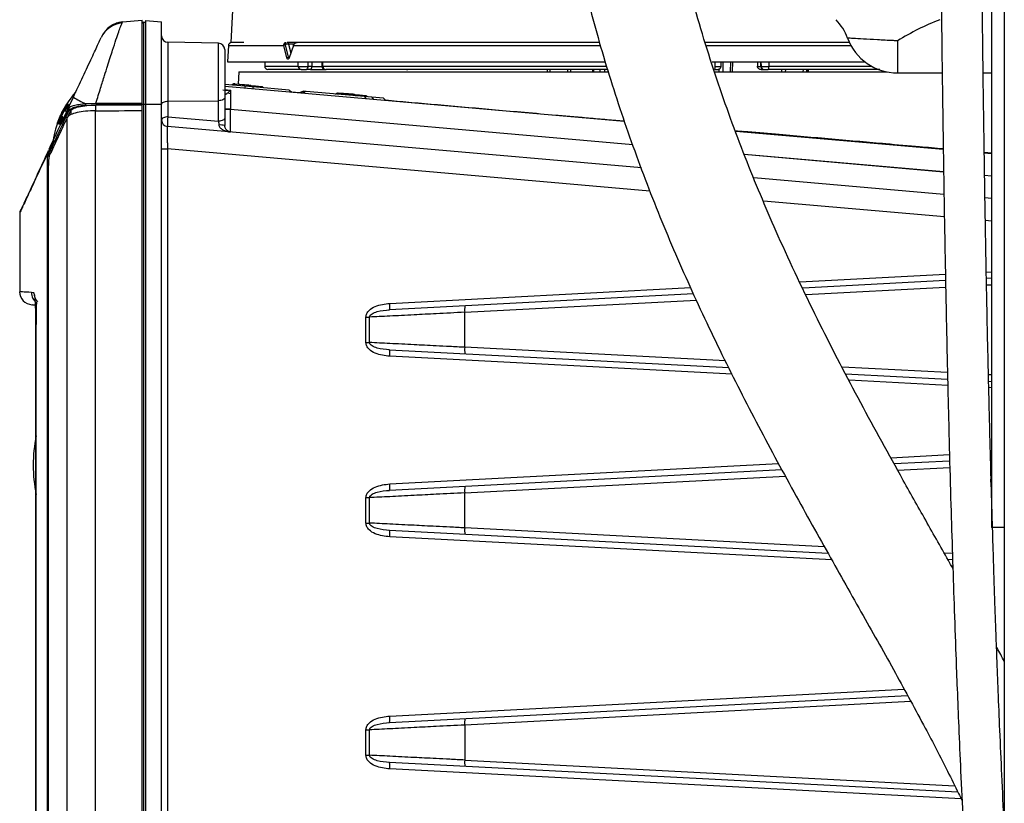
# Model space of a CAD drawing. Header units: inches. Extents: x 0.6 to 33.8, y 0 to 21.7.
# Tile 85 of 210: x 17.4 to 18.9, y 7.9 to 9.1. Entities that reach past the tile are written whole.
import ezdxf

# ---------------------------------------------------------------- set-up
doc = ezdxf.new("R2010")
doc.units = ezdxf.units.IN
doc.header["$MEASUREMENT"] = 0

msp = doc.modelspace()

# ---------------------------------------------------------------- linework, layer by layer
at = {"color": 7, "linetype": 'Continuous'}
for p, q in [((18.9118, 14.8108), (18.9118, 7.9279)), ((18.8925, 9.7776), (18.8925, 8.2776)), ((17.7376, 9.1317), (17.7316, 9.0179)), ((17.5654, 9.0476), (17.5664, 9.0491)), ((17.5664, 9.0491), (17.5963, 9.0517)), ((17.5963, 8.9257), (17.5963, 9.0517)), ((17.5982, 9.0487), (17.6012, 9.0488)), ((17.5982, 9.0487), (17.5982, 8.9238)), ((17.6012, 9.0513), (17.6012, 8.9238)), ((17.6012, 9.0513), (17.6258, 9.0491)), ((17.6258, 8.9238), (17.6258, 9.0491)), ((17.5407, 9.0362), (17.5396, 9.0351)), ((17.7126, 9.0167), (17.6355, 9.0181)), ((17.6355, 9.0181), (17.6355, 8.9283)), ((17.7126, 8.929), (17.7126, 9.0167)), ((17.7513, 9.0179), (17.7316, 9.0179)), ((17.8194, 9.0154), (17.8151, 9.0154)), ((17.8152, 9.0179), (17.8152, 9.0179)), ((18.2948, 9.0179), (17.8176, 9.0179)), ((17.8192, 9.016), (17.8284, 9.016)), ((17.8194, 9.0154), (17.8228, 9.0013)), ((18.6753, 9.0179), (18.4559, 9.0179)), ((18.7488, 9.0203), (18.7488, 8.9714)), ((17.7277, 9.0132), (17.7264, 8.9883)), ((17.7277, 9.0132), (17.8125, 9.0132)), ((17.817, 8.9943), (17.8125, 9.0132)), ((17.8196, 8.9952), (17.8151, 9.0141)), ((17.8269, 9.0132), (17.8204, 8.9943)), ((17.8269, 9.0132), (18.2953, 9.0132)), ((18.4576, 9.0132), (18.6777, 9.0132)), ((17.7264, 8.9883), (18.3028, 8.9883)), ((17.7831, 8.9883), (17.7832, 8.9814)), ((17.8342, 8.9814), (17.8342, 8.9884)), ((17.8495, 8.9814), (17.8494, 8.9884)), ((17.855, 8.9883), (17.855, 8.9814)), ((17.8703, 8.9885), (17.8705, 8.9812)), ((17.8719, 8.9814), (17.8717, 8.9884)), ((18.4661, 8.9883), (18.591, 8.9883)), ((18.4706, 8.9814), (18.4707, 8.9884)), ((18.4795, 8.9812), (18.4797, 8.9886)), ((18.4829, 8.973), (18.4827, 8.9883)), ((18.4942, 8.9883), (18.4937, 8.973)), ((18.4968, 8.973), (18.4973, 8.9883)), ((18.5351, 8.9883), (18.5352, 8.9815)), ((18.5402, 8.9814), (18.5401, 8.9883)), ((18.5405, 8.9884), (18.5407, 8.9813)), ((18.5524, 8.9884), (18.5525, 8.9814)), ((18.591, 8.9883), (18.6991, 8.9883)), ((17.7439, 8.973), (17.7429, 8.954)), ((17.7439, 8.973), (18.3077, 8.973)), ((17.8342, 8.9814), (17.7832, 8.9814)), ((17.8528, 8.9765), (17.8464, 8.9765)), ((17.855, 8.9814), (17.8495, 8.9814)), ((17.8528, 8.9765), (17.8769, 8.9765)), ((17.855, 8.9814), (17.8706, 8.9814)), ((18.3051, 8.9814), (17.8719, 8.9814)), ((18.214, 8.9765), (18.2141, 8.973)), ((18.2182, 8.9765), (18.2183, 8.973)), ((18.2458, 8.973), (18.2456, 8.9765)), ((18.2497, 8.9765), (18.2499, 8.973)), ((18.2835, 8.9765), (18.2836, 8.973)), ((18.2855, 8.973), (18.2854, 8.9765)), ((18.2946, 8.9765), (18.2946, 8.973)), ((18.3016, 8.9765), (18.3015, 8.973)), ((18.4701, 8.973), (18.7327, 8.973)), ((18.4765, 8.973), (18.4765, 8.9771)), ((18.5352, 8.9814), (18.5402, 8.9814)), ((18.5406, 8.9814), (18.5402, 8.9814)), ((18.5408, 8.9765), (18.5433, 8.9765)), ((18.5454, 8.9765), (18.5453, 8.9765)), ((18.7097, 8.9814), (18.5525, 8.9814)), ((18.5722, 8.973), (18.5723, 8.9765)), ((18.5778, 8.9765), (18.5776, 8.973)), ((18.6051, 8.973), (18.6052, 8.9765)), ((18.6107, 8.973), (18.6107, 8.9765)), ((18.6123, 8.973), (18.6124, 8.9765)), ((18.6124, 8.9765), (18.6123, 8.973)), ((18.7488, 8.9714), (18.817, 8.9714)), ((18.8795, 8.9714), (18.8925, 8.9714)), ((17.7528, 8.9512), (17.7223, 8.9538)), ((17.7223, 8.9509), (18.3318, 8.8975)), ((17.7223, 8.9459), (17.7309, 8.9448)), ((17.7269, 8.9411), (17.7309, 8.9448)), ((17.7309, 8.9448), (17.7309, 8.9401)), ((17.735, 8.9543), (17.7328, 8.9529)), ((17.7379, 8.954), (17.735, 8.9543)), ((17.7379, 8.954), (17.7377, 8.9525)), ((17.7379, 8.9544), (17.7379, 8.954)), ((17.7595, 8.9525), (17.7379, 8.9544)), ((17.7594, 8.9521), (17.7379, 8.954)), ((17.7528, 8.9512), (17.7527, 8.9482)), ((17.7649, 8.9501), (17.7528, 8.9512)), ((17.7594, 8.9521), (17.7593, 8.9506)), ((17.7595, 8.9525), (17.7594, 8.9521)), ((17.7624, 8.9519), (17.7594, 8.9521)), ((17.7624, 8.9519), (17.7642, 8.9502)), ((17.7692, 8.9511), (17.7626, 8.9517)), ((17.7692, 8.9507), (17.7631, 8.9512)), ((17.7649, 8.9501), (17.7648, 8.9471)), ((17.8206, 8.9452), (17.7649, 8.9501)), ((17.7692, 8.9507), (17.7691, 8.9497)), ((17.779, 8.9503), (17.7692, 8.9511)), ((17.7692, 8.9511), (17.7692, 8.9507)), ((17.7802, 8.9497), (17.7692, 8.9507)), ((17.7814, 8.9487), (17.7802, 8.9497)), ((17.8206, 8.9452), (17.8251, 8.9419)), ((17.8426, 8.9433), (17.8363, 8.9409)), ((17.8462, 8.943), (17.8399, 8.9406)), ((17.8462, 8.943), (17.8426, 8.9433)), ((17.9354, 8.9352), (17.8462, 8.943)), ((17.8914, 8.939), (17.8935, 8.9404)), ((17.8964, 8.9402), (17.8935, 8.9404)), ((17.8963, 8.9386), (17.8964, 8.9402)), ((17.8964, 8.9402), (17.8964, 8.9406)), ((17.918, 8.9387), (17.8964, 8.9406)), ((17.918, 8.9383), (17.8964, 8.9402)), ((17.4829, 8.9167), (17.4912, 8.9345)), ((17.5094, 8.9247), (17.5257, 8.9253)), ((17.5257, 8.9253), (17.5963, 8.9257)), ((17.6355, 8.9283), (17.7126, 8.929)), ((17.6355, 8.9283), (17.6355, 8.9043)), ((17.7126, 8.8976), (17.7126, 8.929)), ((17.7223, 8.9339), (17.7223, 8.9025)), ((17.9178, 8.9367), (17.918, 8.9383)), ((17.918, 8.9383), (17.918, 8.9387)), ((17.9209, 8.938), (17.918, 8.9383)), ((17.9209, 8.938), (17.9227, 8.9363)), ((17.9246, 8.9375), (17.9211, 8.9378)), ((17.9241, 8.9372), (17.9216, 8.9374)), ((17.9241, 8.9372), (17.9227, 8.9363)), ((17.9241, 8.9372), (17.9246, 8.9375)), ((17.9277, 8.9368), (17.9241, 8.9372)), ((17.9278, 8.9372), (17.9246, 8.9375)), ((17.9276, 8.9359), (17.9277, 8.9368)), ((17.9277, 8.9368), (17.9278, 8.9372)), ((17.9387, 8.9359), (17.9277, 8.9368)), ((17.9376, 8.9364), (17.9278, 8.9372)), ((17.9468, 8.9342), (17.9354, 8.9352)), ((17.9354, 8.9352), (17.9373, 8.9321)), ((17.9399, 8.9348), (17.9387, 8.9359)), ((17.9644, 8.9326), (17.9468, 8.9342)), ((17.9468, 8.9342), (17.9487, 8.9311)), ((17.9678, 8.9294), (17.9644, 8.9326)), ((17.4766, 8.9133), (17.476, 8.9136)), ((17.4784, 8.9134), (17.4797, 8.9128)), ((17.4875, 8.9148), (17.4822, 8.9035)), ((17.4833, 8.9236), (17.4845, 8.9231)), ((17.4875, 8.9148), (17.4875, 8.9078)), ((17.5102, 8.9224), (17.5259, 8.9233)), ((17.5247, 7.3395), (17.5247, 8.9136)), ((17.5249, 8.9224), (17.5249, 8.9136)), ((17.5963, 8.9238), (17.5259, 8.9233)), ((17.5963, 8.9238), (17.5982, 8.9238)), ((17.5963, 8.914), (17.5963, 8.9228)), ((17.5963, 7.3391), (17.5963, 8.914)), ((17.5982, 8.9238), (17.6012, 8.9238)), ((17.5982, 8.9238), (17.5982, 7.3293)), ((17.6012, 8.9238), (17.6258, 8.9238)), ((17.6012, 8.9238), (17.6012, 7.3293)), ((17.6258, 7.3293), (17.6258, 8.9238)), ((17.7312, 8.9158), (17.7223, 8.9158)), ((17.7312, 8.9155), (17.7223, 8.9155)), ((17.7312, 8.9158), (17.7312, 8.9155)), ((17.7312, 8.9158), (18.3448, 8.8621)), ((18.3449, 8.8618), (17.7312, 8.9155)), ((17.4787, 8.9055), (17.4716, 8.8919)), ((17.472, 8.9056), (17.4726, 8.9053)), ((17.4751, 8.9042), (17.4739, 8.9047)), ((17.4819, 7.3497), (17.4819, 8.9034)), ((17.6355, 8.9043), (17.7126, 8.8976)), ((17.4689, 8.8932), (17.4679, 8.8936)), ((18.358, 8.8263), (17.6348, 8.8896)), ((18.502, 8.8826), (18.8186, 8.8549)), ((17.4524, 8.8501), (17.4531, 8.8528)), ((17.4543, 8.8486), (17.4549, 8.8503)), ((17.4549, 8.8503), (17.456, 8.8524)), ((17.456, 8.8524), (17.4582, 8.8524)), ((17.6258, 8.8553), (17.6348, 8.8553)), ((17.6348, 8.8553), (17.6348, 7.3977)), ((18.371, 8.7909), (17.6348, 8.8553)), ((18.8812, 8.8503), (18.8925, 8.8494)), ((18.515, 8.8472), (18.8192, 8.8206)), ((18.8192, 8.8203), (18.5151, 8.8469)), ((18.8812, 8.8495), (18.8925, 8.8485)), ((17.4517, 8.8332), (17.4536, 8.8332)), ((17.4517, 7.4199), (17.4517, 8.8332)), ((17.4529, 8.8256), (17.4529, 7.4275)), ((18.8197, 8.7859), (18.5295, 8.8113)), ((18.8818, 8.8151), (18.8925, 8.8142)), ((18.8925, 8.8139), (18.8818, 8.8148)), ((18.8203, 8.7516), (18.5445, 8.7757)), ((18.8925, 8.7796), (18.8823, 8.7805)), ((17.4093, 8.7576), (17.4093, 8.6373)), ((18.8925, 8.7453), (18.8829, 8.7461)), ((18.5999, 8.6524), (18.8219, 8.6641)), ((18.8843, 8.6673), (18.8925, 8.6678)), ((18.8925, 8.6579), (18.8845, 8.6575)), ((17.974, 8.6196), (18.4332, 8.6437)), ((18.8221, 8.6543), (18.6044, 8.6428)), ((18.6089, 8.6333), (18.8223, 8.6445)), ((18.8847, 8.6477), (18.8925, 8.6481)), ((17.4309, 8.6358), (17.4271, 8.6364)), ((18.4377, 8.6341), (17.9736, 8.6098)), ((18.0884, 8.606), (18.4421, 8.6245)), ((17.9376, 8.5599), (17.9376, 8.5987)), ((17.9376, 8.5987), (17.9431, 8.5987)), ((17.9431, 8.5599), (17.9431, 8.5987)), ((18.0884, 8.5526), (18.0884, 8.606)), ((17.4341, 8.5873), (17.4341, 7.6658)), ((17.4341, 7.6658), (17.4341, 8.5873)), ((17.4341, 8.5873), (17.4341, 8.5873)), ((17.9376, 8.5599), (17.9431, 8.5599)), ((18.4862, 8.5317), (18.0884, 8.5526)), ((17.9736, 8.5488), (18.4913, 8.5216)), ((18.4964, 8.5116), (17.974, 8.5389)), ((18.8251, 8.514), (18.6644, 8.5224)), ((18.6696, 8.5123), (18.8253, 8.5041)), ((18.8925, 8.5104), (18.8877, 8.5107)), ((18.8255, 8.4943), (18.6748, 8.5022)), ((18.8879, 8.5009), (18.8925, 8.5006)), ((18.8925, 8.4908), (18.8881, 8.491)), ((18.7386, 8.3841), (18.8282, 8.3888)), ((18.8906, 8.3921), (18.8925, 8.3922)), ((17.974, 8.344), (18.5674, 8.3751)), ((18.8284, 8.379), (18.7438, 8.3746)), ((18.749, 8.365), (18.8287, 8.3692)), ((18.8925, 8.3824), (18.8909, 8.3823)), ((18.8911, 8.3725), (18.8925, 8.3725)), ((18.5725, 8.3656), (17.9736, 8.3342)), ((18.0884, 8.3304), (18.5777, 8.356)), ((18.8905, 8.351), (18.8925, 8.3511)), ((18.8905, 8.3507), (18.8905, 8.3465)), ((18.8925, 8.3507), (18.8905, 8.3507)), ((18.8905, 8.3465), (18.8925, 8.3465)), ((18.0884, 8.277), (18.0884, 8.3304)), ((17.9376, 8.2843), (17.9376, 8.3231)), ((17.9376, 8.3231), (17.9431, 8.3231)), ((17.9431, 8.2843), (17.9431, 8.3231)), ((17.9376, 8.2843), (17.9431, 8.2843)), ((18.6429, 8.2381), (17.9736, 8.2732)), ((18.6373, 8.2482), (18.0884, 8.277)), ((18.9118, 8.2776), (18.8925, 8.2776)), ((18.6486, 8.228), (17.974, 8.2633)), ((18.8325, 8.238), (18.82, 8.2386)), ((18.8329, 8.2281), (18.8258, 8.2285)), ((18.8332, 8.2183), (18.8314, 8.2184)), ((17.974, 7.9897), (18.7589, 8.0308)), ((17.9736, 7.9799), (18.7641, 8.0213)), ((18.7692, 8.0118), (18.0884, 7.9761)), ((17.9376, 7.93), (17.9376, 7.9687)), ((17.9376, 7.9687), (17.9431, 7.9687)), ((17.9431, 7.93), (17.9431, 7.9687)), ((18.0884, 7.9761), (18.0884, 7.9226)), ((17.9376, 7.93), (17.9431, 7.93)), ((18.8411, 7.8734), (17.9736, 7.9188)), ((18.0884, 7.9226), (18.8362, 7.8835)), ((18.846, 7.8633), (17.974, 7.909))]:
    msp.add_line(p, q, dxfattribs=at)
at = {"color": 7, "linetype": 'Continuous', "flags": 128}
for points in [[(17.8278, 9.0154), (17.8278, 9.0155), (17.8277, 9.0156), (17.8278, 9.0157), (17.8278, 9.0157), (17.8279, 9.0157), (17.828, 9.0156)], [(17.8464, 8.9765), (17.847, 8.9766), (17.8475, 8.9769), (17.8481, 8.9773), (17.8485, 8.9779), (17.8489, 8.9787), (17.8492, 8.9795), (17.8494, 8.9804), (17.8495, 8.9814)], [(17.855, 8.9814), (17.8549, 8.9804), (17.8548, 8.9795), (17.8546, 8.9787), (17.8543, 8.9779), (17.854, 8.9773), (17.8536, 8.9769), (17.8532, 8.9766), (17.8528, 8.9765)], [(18.5408, 8.9799), (18.5407, 8.9804), (18.5406, 8.9814)], [(18.5439, 8.9768), (18.5445, 8.9766), (18.5454, 8.9765)], [(17.6258, 8.9234), (17.626, 8.9243), (17.6265, 8.9252), (17.6274, 8.9261), (17.6286, 8.9268), (17.6301, 8.9274), (17.6318, 8.9279), (17.6336, 8.9282), (17.6355, 8.9283)], [(17.7223, 8.9339), (17.7221, 8.9329), (17.7215, 8.932), (17.7206, 8.9312), (17.7194, 8.9304), (17.718, 8.9298), (17.7163, 8.9294), (17.7145, 8.9291), (17.7126, 8.929)], [(17.6355, 8.9043), (17.6336, 8.9042), (17.6318, 8.9039), (17.6301, 8.9035), (17.6286, 8.9029), (17.6274, 8.9021), (17.6265, 8.9013), (17.626, 8.9004), (17.6258, 8.8994)], [(17.7223, 8.9025), (17.7221, 8.9016), (17.7215, 8.9007), (17.7206, 8.8998), (17.7194, 8.8991), (17.718, 8.8985), (17.7163, 8.898), (17.7145, 8.8977), (17.7126, 8.8976)]]:
    msp.add_lwpolyline(points, dxfattribs=at)
at = {"color": 7, "linetype": 'Continuous'}
for centre, radius, start, end in [((17.5687, 9.009), 0.0387, 94.7921, 154.838), ((17.5698, 9.0099), 0.0394, 95, 155), ((17.5982, 9.0467), 0.00197, 91, 180), ((18.5963, 8.9965), 0.0812, 20.2052, 43.6909), ((17.6356, 9.0279), 0.00984, 180, 269), ((17.7124, 9.0069), 0.00984, 0, 89), ((17.7326, 9.0129), 0.00492, 90, 177), ((17.8139, 9.013), 0.00266, 63.785, 116.2144), ((18.7488, 9.0526), 0.0813, 200.2344, 270), ((17.8149, 9.0106), 0.00351, 86.0609, 131.7233), ((17.8272, 9.0136), 0.000477, 91.8818, 231.3022), ((17.8194, 8.9917), 0.00356, 86.6522, 131.3419), ((17.8207, 8.9947), 0.000477, 94.3363, 229.6616), ((17.7881, 8.9814), 0.00492, 181, 270), ((17.839, 8.9812), 0.00473, 178.6268, 267.535), ((17.8765, 8.9811), 0.0046, 176.8911, 265.4347), ((18.457, 8.9802), 0.0136, 344.4151, 5), ((18.4742, 8.9809), 0.00436, 270.1013, 296.4697), ((18.5451, 8.9814), 0.00489, 180.6391, 269.6512), ((18.5455, 8.9814), 0.00493, 180.9966, 211.0696), ((18.5463, 8.9802), 0.00636, 324.3728, 10.2607), ((17.6069, 8.8448), 0.1486, 139.0927, 156.3375), ((17.7319, 8.9527), 0.0127, 246.6832, 265.286), ((17.736, 8.9526), 0.00197, 85, 123), ((17.761, 8.9504), 0.00197, 47, 85), ((17.7789, 8.9483), 0.00197, 47, 85), ((17.8945, 8.9388), 0.00197, 85, 123), ((17.552, 9.0246), 0.1087, 235.9958, 246.9041), ((17.5353, 8.925), 0.00953, 178.1011, 190.2371), ((17.9196, 8.9366), 0.00197, 47, 85), ((17.9374, 8.9344), 0.00197, 47, 85), ((17.4847, 8.9159), 0.00196, 156.7308, 268.4714), ((17.5122, 8.9244), 0.0028, 175.3151, 225.9329), ((17.6069, 8.8448), 0.1486, 156.3375, 160.6164), ((17.6356, 8.8994), 0.00984, 180, 265), ((17.693, 8.8943), 0.0584, 170.0775, 184.5876), ((17.6069, 8.8448), 0.1486, 160.6164, 174.2762), ((17.7153, 8.8639), 0.028, 75.6147, 94.3853), ((17.4543, 8.8505), 0.00191, 191.2504, 271.2225), ((17.455, 8.8522), 0.00194, 162.0469, 266.8579), ((17.4561, 8.8544), 0.00196, 156.0401, 268.6783), ((17.4289, 8.6373), 0.0197, 180, 267), ((17.4468, 8.6364), 0.0197, 179.9683, 234.9162), ((17.4506, 8.6358), 0.0197, 179.9202, 223.786), ((17.9454, 8.6157), 0.0288, 348.1869, 7.8192), ((18.117, 8.6099), 0.0288, 168.1869, 187.8192), ((18.117, 8.5486), 0.0288, 172.1808, 191.8131), ((17.9454, 8.5429), 0.0288, 352.1808, 11.8131), ((17.6742, 8.3726), 0.2442, 169.4041, 190.5959), ((17.9454, 8.3401), 0.0288, 348.1869, 7.8192), ((18.117, 8.3343), 0.0288, 168.1869, 187.8192), ((18.8977, 8.3509), 0.00718, 178.7089, 181.2911), ((17.9454, 8.2673), 0.0288, 352.1808, 11.8131), ((18.117, 8.273), 0.0288, 172.1808, 191.8131), ((17.9454, 7.9858), 0.0288, 348.1869, 7.8192), ((18.117, 7.98), 0.0288, 168.1869, 187.8192), ((17.9454, 7.9129), 0.0288, 352.1808, 11.8131), ((18.117, 7.9187), 0.0288, 172.1808, 191.8131)]:
    msp.add_arc(centre, radius, start, end, dxfattribs=at)
for centre, major_axis, ratio, start_param, end_param in [((17.8171, 9.0129), (0.0003, 0.00492), 0.498632, 5.266126, 5.412461), ((14.0176, 13.5202), (53.8488, 0), 0.08573, 4.777564, 4.778896), ((14.0539, 13.5202), (53.7435, 0), 0.08573, 4.777019, 4.778349)]:
    msp.add_ellipse(centre, major_axis=major_axis, ratio=ratio, start_param=start_param, end_param=end_param, dxfattribs=at)
for points, knots in [([(18.8238, 13.5898), (18.8238, 13.5702), (18.8238, 13.5324), (18.8238, 13.4756), (18.8239, 13.4215), (18.8239, 13.3699), (18.824, 13.3207), (18.824, 13.2738), (18.8241, 13.2293), (18.8242, 13.1749), (18.8243, 13.1126), (18.8244, 13.0444), (18.8245, 12.9847), (18.8245, 12.9311), (18.8246, 12.8805), (18.8247, 12.8068), (18.8247, 12.7088), (18.8247, 12.5534), (18.8245, 12.3642), (18.8239, 12.1487), (18.8229, 11.9389), (18.8216, 11.7348), (18.8202, 11.5292), (18.8187, 11.3304), (18.8173, 11.1396), (18.816, 10.9583), (18.8148, 10.7804), (18.8138, 10.6055), (18.813, 10.4329), (18.8123, 10.2614), (18.8119, 10.0894), (18.8117, 9.9268), (18.8118, 9.7699), (18.8121, 9.6169), (18.8127, 9.4547), (18.8137, 9.2969), (18.815, 9.1449), (18.8165, 9.0025), (18.8184, 8.8633), (18.8206, 8.7319), (18.8229, 8.6113), (18.8253, 8.5015), (18.8277, 8.4031), (18.8301, 8.3156), (18.8326, 8.2359), (18.8351, 8.1596), (18.8375, 8.0915), (18.8399, 8.0293), (18.8423, 7.9702), (18.8453, 7.9029), (18.8489, 7.8266), (18.8533, 7.742), (18.8579, 7.6612), (18.8626, 7.5861), (18.8669, 7.5209), (18.871, 7.4594), (18.8747, 7.4045), (18.8782, 7.3524), (18.8813, 7.3043), (18.8839, 7.2616), (18.8857, 7.2301), (18.8869, 7.207), (18.8878, 7.1896), (18.8887, 7.1734), (18.8895, 7.1559), (18.8905, 7.1345), (18.8916, 7.1071), (18.8926, 7.0778), (18.8931, 7.0583), (18.8933, 7.0494)], [0, 0, 0, 0, 0.009877, 0.019071, 0.027662, 0.035715, 0.043286, 0.050418, 0.057145, 0.063492, 0.074937, 0.085071, 0.093928, 0.101598, 0.109056, 0.116582, 0.13464, 0.153216, 0.186927, 0.2207, 0.251021, 0.281531, 0.312166, 0.342939, 0.370336, 0.397389, 0.423916, 0.449822, 0.47551, 0.501077, 0.526451, 0.552397, 0.573768, 0.59657, 0.620745, 0.646218, 0.667081, 0.688632, 0.709812, 0.729273, 0.747382, 0.763766, 0.77847, 0.791541, 0.803078, 0.814394, 0.82603, 0.83391, 0.842682, 0.852964, 0.864693, 0.8778, 0.892208, 0.902588, 0.913429, 0.923569, 0.932717, 0.940909, 0.95022, 0.957929, 0.964011, 0.967672, 0.971003, 0.974049, 0.977094, 0.981376, 0.986966, 0.994, 1, 1, 1, 1]), ([(18.9116, 7.826), (18.9116, 7.8262), (18.9103, 7.8506), (18.9081, 7.898), (18.9051, 7.9652), (18.9027, 8.0249), (18.9007, 8.0758), (18.8991, 8.1184), (18.8977, 8.1574), (18.8963, 8.1983), (18.8948, 8.2456), (18.8929, 8.3093), (18.8906, 8.3887), (18.8883, 8.4816), (18.8861, 8.5758), (18.8842, 8.6698), (18.8823, 8.7783), (18.8804, 8.9002), (18.8787, 9.0339), (18.8773, 9.1624), (18.8763, 9.2848), (18.8756, 9.4019), (18.8749, 9.5289), (18.8745, 9.6711), (18.8742, 9.8326), (18.8743, 10.0035), (18.8746, 10.1823), (18.8752, 10.366), (18.8762, 10.5866), (18.8777, 10.8408), (18.8797, 11.1265), (18.8816, 11.3778), (18.8831, 11.5944), (18.8844, 11.7766), (18.8854, 11.9536), (18.8862, 12.1245), (18.8867, 12.2651), (18.887, 12.3813), (18.8871, 12.4781), (18.8872, 12.5846), (18.8872, 12.7004), (18.8872, 12.8082), (18.8871, 12.906), (18.887, 12.992), (18.8868, 13.0817), (18.8867, 13.1586), (18.8866, 13.222), (18.8865, 13.2712), (18.8865, 13.3214), (18.8864, 13.3728), (18.8864, 13.4254), (18.8863, 13.4793), (18.8863, 13.5346), (18.8863, 13.5711), (18.8863, 13.5898)], [0, 0, 0, 0, 0.000093, 0.013113, 0.025155, 0.035671, 0.044604, 0.051909, 0.057992, 0.065032, 0.073251, 0.082672, 0.098218, 0.114552, 0.130832, 0.147038, 0.163152, 0.186917, 0.210032, 0.23216, 0.253238, 0.273212, 0.292646, 0.3188, 0.346621, 0.376057, 0.407034, 0.438986, 0.470958, 0.520952, 0.570268, 0.618481, 0.650633, 0.682088, 0.712699, 0.74237, 0.771163, 0.786339, 0.80334, 0.822025, 0.84226, 0.863929, 0.878174, 0.892968, 0.908354, 0.924422, 0.932759, 0.941331, 0.95017, 0.959317, 0.968815, 0.97872, 0.989092, 1, 1, 1, 1]), ([(18.2007, 9.6872), (18.2009, 9.6611), (18.2014, 9.6092), (18.205, 9.5321), (18.2108, 9.4565), (18.2189, 9.3822), (18.2292, 9.3089), (18.244, 9.2231), (18.2652, 9.1234), (18.2953, 9.0097), (18.3318, 8.8946), (18.3742, 8.7797), (18.4219, 8.6662), (18.4738, 8.5547), (18.5292, 8.4454), (18.5861, 8.3395), (18.6423, 8.2389), (18.6955, 8.1449), (18.7452, 8.0564), (18.7823, 7.9883), (18.8085, 7.9384), (18.8254, 7.9053), (18.8384, 7.8792), (18.8456, 7.8641), (18.8474, 7.8604)], [0, 0, 0, 0, 0.038622, 0.076528, 0.113825, 0.150582, 0.186841, 0.223206, 0.279513, 0.33787, 0.39821, 0.459792, 0.521752, 0.584125, 0.646907, 0.709842, 0.770146, 0.827051, 0.880661, 0.932224, 0.952111, 0.972427, 0.993156, 1, 1, 1, 1]), ([(18.8333, 8.2151), (18.831, 8.2191), (18.8166, 8.2448), (18.7898, 8.2922), (18.7435, 8.3744), (18.6884, 8.4748), (18.6255, 8.596), (18.5686, 8.7162), (18.5181, 8.8359), (18.4745, 8.9542), (18.4369, 9.0757), (18.4106, 9.1811), (18.3929, 9.2684), (18.3811, 9.3376), (18.3717, 9.4064), (18.3643, 9.4753), (18.3591, 9.5448), (18.3558, 9.6156), (18.3554, 9.6632), (18.3552, 9.6872)], [0, 0, 0, 0, 0.009258, 0.059351, 0.108603, 0.196723, 0.284892, 0.374922, 0.453378, 0.533742, 0.614637, 0.693623, 0.73796, 0.781741, 0.824978, 0.867831, 0.91118, 0.955214, 1, 1, 1, 1]), ([(17.5257, 8.9253), (17.5281, 8.933), (17.5324, 8.9474), (17.5383, 8.9663), (17.5432, 8.9818), (17.5473, 8.9948), (17.5518, 9.0085), (17.5563, 9.0223), (17.5604, 9.0345), (17.5636, 9.0433), (17.5648, 9.0462), (17.5654, 9.0476)], [0, 0, 0, 0, 0.134472, 0.250631, 0.34206, 0.428844, 0.511053, 0.640678, 0.764759, 0.883169, 1, 1, 1, 1]), ([(17.5663, 9.0491), (17.5638, 9.0487), (17.5588, 9.048), (17.5515, 9.045), (17.5453, 9.0411), (17.5421, 9.0377), (17.5407, 9.0362)], [0, 0, 0, 0, 0.256237, 0.519027, 0.786821, 1, 1, 1, 1]), ([(17.5963, 8.9238), (17.5963, 8.9313), (17.5963, 8.9467), (17.5963, 8.9696), (17.5963, 8.9917), (17.5963, 9.0113), (17.5963, 9.0273), (17.5963, 9.0387), (17.5963, 9.0455), (17.5963, 9.0463), (17.5963, 9.0467)], [0, 0, 0, 0, 0.116516, 0.2400113, 0.3686408, 0.5, 0.6313592, 0.7599887, 0.883484, 1, 1, 1, 1]), ([(18.8133, 9.0526), (18.8023, 9.048), (18.78, 9.0386), (18.7591, 9.0265), (18.7488, 9.0203), (18.7488, 9.0203)], [0, 0, 0, 0, 0.493738, 0.997537, 1, 1, 1, 1]), ([(17.4912, 8.9345), (17.4961, 8.945), (17.5061, 8.9663), (17.5195, 8.9951), (17.5298, 9.0172), (17.5324, 9.0228), (17.5337, 9.0255)], [0, 0, 0, 0, 0.258118, 0.522448, 0.773175, 1, 1, 1, 1]), ([(17.8125, 9.0132), (17.8125, 9.0136), (17.8125, 9.0144), (17.8126, 9.0151), (17.8127, 9.0154)], [0, 0, 0, 0, 0.577813, 1, 1, 1, 1]), ([(17.8127, 9.0154), (17.8129, 9.0158), (17.8132, 9.0165), (17.8138, 9.0172), (17.8144, 9.0178), (17.8149, 9.0178), (17.8152, 9.0179)], [0, 0, 0, 0, 0.233167, 0.497509, 0.707318, 1, 1, 1, 1]), ([(17.8151, 9.0154), (17.815, 9.0152), (17.815, 9.0148), (17.8151, 9.0143), (17.8151, 9.0141)], [0, 0, 0, 0, 0.496561, 1, 1, 1, 1]), ([(17.8152, 9.0179), (17.8152, 9.0178), (17.8152, 9.0178), (17.8151, 9.0172), (17.8151, 9.0165), (17.8151, 9.0158), (17.8151, 9.0154)], [0, 0, 0, 0, 0.293078, 0.502495, 0.767047, 1, 1, 1, 1]), ([(17.819, 9.0179), (17.819, 9.0179), (17.819, 9.0179), (17.8189, 9.0178), (17.8189, 9.0176), (17.819, 9.0169), (17.8191, 9.0162), (17.8192, 9.016)], [0, 0, 0, 0, 0.009015, 0.06787, 0.492441, 0.795651, 1, 1, 1, 1]), ([(17.8278, 9.0154), (17.8276, 9.0151), (17.8272, 9.0144), (17.827, 9.0136), (17.8269, 9.0132)], [0, 0, 0, 0, 0.422187, 1, 1, 1, 1]), ([(17.8328, 9.0179), (17.8323, 9.0178), (17.8313, 9.0178), (17.8299, 9.0172), (17.8287, 9.0165), (17.8281, 9.0158), (17.8278, 9.0154)], [0, 0, 0, 0, 0.292648, 0.502491, 0.766816, 1, 1, 1, 1]), ([(17.8284, 9.0154), (17.8287, 9.0158), (17.8292, 9.0165), (17.8302, 9.0172), (17.8315, 9.0178), (17.8323, 9.0178), (17.8328, 9.0179)], [0, 0, 0, 0, 0.2329358, 0.4975054, 0.7068876, 1, 1, 1, 1]), ([(18.7488, 9.0203), (18.7468, 9.0204), (18.7363, 9.0209), (18.7175, 9.0219), (18.6959, 9.0231), (18.6802, 9.024), (18.6733, 9.0245), (18.6727, 9.0245), (18.6725, 9.0245)], [0, 0, 0, 0, 0.051532, 0.264239, 0.479366, 0.691112, 0.902808, 1, 1, 1, 1]), ([(17.7223, 9.0069), (17.7223, 9.0065), (17.7223, 9.0058), (17.7223, 9.0014), (17.7223, 8.995), (17.7223, 8.9869), (17.7223, 8.9772), (17.7223, 8.9663), (17.7223, 8.9549), (17.7223, 8.9437), (17.7223, 8.9371), (17.7223, 8.9339)], [0, 0, 0, 0, 0.11381, 0.22762, 0.338376, 0.444266, 0.553394, 0.666511, 0.780671, 0.892764, 1, 1, 1, 1]), ([(17.8204, 8.9943), (17.8203, 8.9941), (17.8201, 8.9935), (17.8196, 8.9929), (17.8191, 8.9925), (17.8186, 8.9923), (17.8181, 8.9925), (17.8177, 8.9929), (17.8173, 8.9935), (17.8171, 8.9941), (17.817, 8.9943)], [0, 0, 0, 0, 0.1241906, 0.2502488, 0.3760528, 0.4999513, 0.6237591, 0.749701, 0.8757481, 1, 1, 1, 1]), ([(17.8203, 8.9942), (17.8202, 8.9942), (17.8201, 8.9943), (17.8199, 8.9945), (17.8197, 8.9948), (17.8196, 8.9951), (17.8196, 8.9952)], [0, 0, 0, 0, 0.225014, 0.466648, 0.724941, 1, 1, 1, 1]), ([(17.8388, 8.9765), (17.8318, 8.9765), (17.8177, 8.9765), (17.8028, 8.9765), (17.7907, 8.9765), (17.7894, 8.9765), (17.7886, 8.9765)], [0, 0, 0, 0, 0.2232145, 0.449903, 0.6798656, 1, 1, 1, 1]), ([(17.8342, 8.9814), (17.8346, 8.9813), (17.8353, 8.9813), (17.8369, 8.9813), (17.8388, 8.9813), (17.8409, 8.9813), (17.8432, 8.9813), (17.8454, 8.9813), (17.8476, 8.9813), (17.8488, 8.9813), (17.8495, 8.9814)], [0, 0, 0, 0, 0.125557, 0.250366, 0.375621, 0.500499, 0.625351, 0.750079, 0.875028, 1, 1, 1, 1]), ([(17.8388, 8.9765), (17.8389, 8.9765), (17.8393, 8.9765), (17.8401, 8.9765), (17.841, 8.9765), (17.8421, 8.9765), (17.8432, 8.9765), (17.8443, 8.9765), (17.8454, 8.9765), (17.8461, 8.9765), (17.8464, 8.9765)], [0, 0, 0, 0, 0.124932, 0.250861, 0.376941, 0.500457, 0.624481, 0.749604, 0.875478, 1, 1, 1, 1]), ([(17.8706, 8.9813), (17.8707, 8.9813), (17.8709, 8.9813), (17.8716, 8.9813), (17.8719, 8.9814)], [0, 0, 0, 0, 0.499955, 1, 1, 1, 1]), ([(17.8706, 8.9813), (17.8706, 8.981), (17.8706, 8.9804), (17.8709, 8.9795), (17.8714, 8.9786), (17.8723, 8.9776), (17.8736, 8.9769), (17.875, 8.9766), (17.8758, 8.9765), (17.8762, 8.9765)], [0, 0, 0, 0, 0.1052496, 0.2150246, 0.3308496, 0.457882, 0.7347123, 0.8719824, 1, 1, 1, 1]), ([(18.3068, 8.9765), (18.3041, 8.9765), (18.2719, 8.9765), (18.2115, 8.9765), (18.1377, 8.9765), (18.0769, 8.9765), (18.028, 8.9765), (17.9831, 8.9765), (17.9426, 8.9765), (17.9065, 8.9765), (17.8862, 8.9765), (17.8762, 8.9765)], [0, 0, 0, 0, 0.015389, 0.1807699, 0.3478668, 0.4592929, 0.5702142, 0.6805036, 0.7885637, 0.8950982, 1, 1, 1, 1]), ([(17.9997, 8.9765), (17.9996, 8.9765), (17.9996, 8.9765), (17.9998, 8.9765), (18.0002, 8.9765), (18.0009, 8.9765), (18.0015, 8.9765), (18.0018, 8.9765)], [0, 0, 0, 0, 0.198242, 0.397298, 0.598119, 0.800144, 1, 1, 1, 1]), ([(18.4701, 8.9765), (18.4706, 8.9765), (18.4716, 8.9765), (18.4731, 8.9766), (18.4745, 8.9767), (18.476, 8.9769), (18.4771, 8.9772), (18.4778, 8.9777), (18.4782, 8.9782), (18.4784, 8.9785), (18.4785, 8.9787), (18.4786, 8.9789), (18.4788, 8.9792), (18.4792, 8.9798), (18.4795, 8.9805), (18.4795, 8.981), (18.4795, 8.9813)], [0, 0, 0, 0, 0.091389, 0.187489, 0.285825, 0.382612, 0.554715, 0.674859, 0.715901, 0.733124, 0.749045, 0.76448, 0.7802, 0.814543, 0.899603, 1, 1, 1, 1]), ([(18.4706, 8.9814), (18.4713, 8.9813), (18.4728, 8.9813), (18.4749, 8.9813), (18.4767, 8.9813), (18.4781, 8.9813), (18.4791, 8.9813), (18.4795, 8.9813), (18.4795, 8.9813), (18.4791, 8.9813), (18.4789, 8.9814)], [0, 0, 0, 0, 0.1255573, 0.2503657, 0.3756205, 0.5004985, 0.6253507, 0.7500795, 0.8750285, 1, 1, 1, 1]), ([(18.5352, 8.9814), (18.5352, 8.9814), (18.5352, 8.9814), (18.5352, 8.9815), (18.5352, 8.9815)], [0, 0, 0, 0, 0.499996, 1, 1, 1, 1]), ([(18.5408, 8.9765), (18.5402, 8.9766), (18.5389, 8.9767), (18.5374, 8.9775), (18.5363, 8.9784), (18.5357, 8.9793), (18.5353, 8.9803), (18.5352, 8.981), (18.5352, 8.9814)], [0, 0, 0, 0, 0.2496931, 0.4993709, 0.6430249, 0.7725671, 0.8904706, 1, 1, 1, 1]), ([(18.5407, 8.9813), (18.5407, 8.9813), (18.5407, 8.9813), (18.5413, 8.9813), (18.5424, 8.9813), (18.544, 8.9813), (18.5459, 8.9813), (18.548, 8.9813), (18.5503, 8.9813), (18.5518, 8.9813), (18.5525, 8.9814)], [0, 0, 0, 0, 0.001079, 0.143654, 0.286739, 0.429394, 0.572019, 0.714503, 0.857239, 1, 1, 1, 1]), ([(18.5407, 8.9813), (18.5407, 8.9808), (18.5408, 8.9798), (18.5414, 8.9785), (18.5426, 8.9773), (18.5436, 8.9769), (18.5441, 8.9767)], [0, 0, 0, 0, 0.239832, 0.494203, 0.751852, 1, 1, 1, 1]), ([(18.5454, 8.9765), (18.5454, 8.9765), (18.5455, 8.9765), (18.5458, 8.9765), (18.5464, 8.9765), (18.5472, 8.9765), (18.5481, 8.9765), (18.5492, 8.9765), (18.5503, 8.9765), (18.5511, 8.9765), (18.5514, 8.9765)], [0, 0, 0, 0, 0.124932, 0.250861, 0.376941, 0.500457, 0.624481, 0.749604, 0.875478, 1, 1, 1, 1]), ([(18.7218, 8.9765), (18.7186, 8.9765), (18.6988, 8.9765), (18.6601, 8.9765), (18.6066, 8.9765), (18.5697, 8.9765), (18.5514, 8.9765)], [0, 0, 0, 0, 0.0621914, 0.379377, 0.6920847, 1, 1, 1, 1]), ([(17.7309, 8.9448), (17.7268, 8.9444), (17.7226, 8.9441), (17.7194, 8.945), (17.7194, 8.945)], [0, 0, 0, 0, 0.994367, 1, 1, 1, 1]), ([(17.723, 8.9392), (17.723, 8.9392), (17.7232, 8.939), (17.7239, 8.9391), (17.7252, 8.9396), (17.7263, 8.9406), (17.7269, 8.9411)], [0, 0, 0, 0, 0.001944, 0.170811, 0.552708, 1, 1, 1, 1]), ([(17.7379, 8.9544), (17.7377, 8.9545), (17.7372, 8.9545), (17.7367, 8.9545), (17.7363, 8.9546), (17.7362, 8.9546), (17.7362, 8.9546)], [0, 0, 0, 0, 0.25051, 0.499867, 0.747756, 1, 1, 1, 1]), ([(17.8243, 8.9425), (17.8282, 8.9421), (17.8321, 8.9418), (17.8373, 8.9413), (17.8375, 8.9413)], [0, 0, 0, 0, 0.9779419, 1, 1, 1, 1]), ([(17.8947, 8.9407), (17.8947, 8.9407), (17.8948, 8.9407), (17.8952, 8.9407), (17.8958, 8.9406), (17.8962, 8.9406), (17.8964, 8.9406)], [0, 0, 0, 0, 0.25051, 0.499867, 0.747756, 1, 1, 1, 1]), ([(17.4801, 8.9222), (17.4808, 8.9232), (17.4821, 8.9252), (17.4826, 8.9253), (17.4822, 8.924), (17.4812, 8.922), (17.4803, 8.9203), (17.48, 8.9196)], [0, 0, 0, 0, 0.272314, 0.5423, 0.756372, 0.900854, 1, 1, 1, 1]), ([(17.5963, 8.9238), (17.5963, 8.9238), (17.5963, 8.924), (17.5963, 8.9243), (17.5963, 8.9245), (17.5963, 8.9248), (17.5963, 8.9252), (17.5963, 8.9255), (17.5963, 8.9257)], [0, 0, 0, 0, 0.256853, 0.383902, 0.510509, 0.636875, 0.763028, 1, 1, 1, 1]), ([(17.7309, 8.9401), (17.7309, 8.9366), (17.7309, 8.9314), (17.7311, 8.9227), (17.7312, 8.9181), (17.7312, 8.9158)], [0, 0, 0, 0, 0.484528, 0.738582, 1, 1, 1, 1]), ([(17.9197, 8.9385), (17.9197, 8.9385), (17.9197, 8.9385), (17.9192, 8.9386), (17.9187, 8.9386), (17.9182, 8.9387), (17.918, 8.9387)], [0, 0, 0, 0, 0.252244, 0.500133, 0.74949, 1, 1, 1, 1]), ([(17.9672, 8.9299), (17.9703, 8.9297), (17.9846, 8.9284), (18.0128, 8.9259), (18.0521, 8.9225), (18.0932, 8.9189), (18.1359, 8.9151), (18.1804, 8.9112), (18.2195, 8.9078), (18.2523, 8.9049), (18.2782, 8.9027), (18.3049, 8.9003), (18.3231, 8.8987), (18.3317, 8.898)], [0, 0, 0, 0, 0.031027, 0.144826, 0.262673, 0.384573, 0.496178, 0.614583, 0.739798, 0.799606, 0.864959, 0.935859, 1, 1, 1, 1]), ([(17.4543, 8.8552), (17.4586, 8.8645), (17.4673, 8.8831), (17.4777, 8.9055), (17.4829, 8.9167)], [0, 0, 0, 0, 0.499664, 1, 1, 1, 1]), ([(17.456, 8.8524), (17.4603, 8.8617), (17.469, 8.8803), (17.4794, 8.9027), (17.4847, 8.9139)], [0, 0, 0, 0, 0.499121, 1, 1, 1, 1]), ([(17.4679, 8.8936), (17.4681, 8.894), (17.472, 8.9046), (17.4778, 8.9143), (17.4833, 8.9236)], [0, 0, 0, 0, 0.0422348, 1, 1, 1, 1]), ([(17.4682, 8.8982), (17.4688, 8.8997), (17.47, 8.9029), (17.4725, 8.9084), (17.4752, 8.9138), (17.478, 8.9189), (17.4794, 8.9211), (17.4801, 8.9222)], [0, 0, 0, 0, 0.1879663, 0.3756406, 0.5781016, 0.7974099, 1, 1, 1, 1]), ([(17.474, 8.9111), (17.4733, 8.9095), (17.4722, 8.9073), (17.4708, 8.9043), (17.47, 8.9023), (17.4695, 8.9009), (17.4693, 8.9004), (17.4693, 8.9002)], [0, 0, 0, 0, 0.364191, 0.529422, 0.696308, 0.841342, 1, 1, 1, 1]), ([(17.4783, 8.9182), (17.4783, 8.9184), (17.4784, 8.9186), (17.4781, 8.9182), (17.4772, 8.9169), (17.4758, 8.9144), (17.4746, 8.9122), (17.474, 8.9111)], [0, 0, 0, 0, 0.136628, 0.273022, 0.470224, 0.731413, 1, 1, 1, 1]), ([(17.476, 8.9136), (17.4763, 8.9143), (17.477, 8.9156), (17.4777, 8.917), (17.4781, 8.9178), (17.4782, 8.9181), (17.4783, 8.9182)], [0, 0, 0, 0, 0.371316, 0.612002, 0.852559, 1, 1, 1, 1]), ([(17.48, 8.9196), (17.4795, 8.9187), (17.4787, 8.9172), (17.4775, 8.915), (17.4769, 8.9139), (17.4766, 8.9133)], [0, 0, 0, 0, 0.4738203, 0.7354501, 1, 1, 1, 1]), ([(17.4845, 8.9231), (17.483, 8.9208), (17.4809, 8.9176), (17.4789, 8.9144), (17.4784, 8.9134)], [0, 0, 0, 0, 0.7073195, 1, 1, 1, 1]), ([(17.4788, 8.9056), (17.4789, 8.9057), (17.4791, 8.9061), (17.4807, 8.9094), (17.4826, 8.9133), (17.4842, 8.9167), (17.4848, 8.9179)], [0, 0, 0, 0, 0.2785502, 0.5635496, 0.8443717, 1, 1, 1, 1]), ([(17.4847, 8.9178), (17.4842, 8.9166), (17.4825, 8.9133), (17.4807, 8.9094), (17.4791, 8.9061), (17.4789, 8.9057), (17.4788, 8.9056)], [0, 0, 0, 0, 0.151078, 0.433405, 0.719951, 1, 1, 1, 1]), ([(17.5247, 8.9136), (17.5196, 8.9134), (17.5093, 8.9131), (17.4962, 8.9109), (17.4865, 8.9078), (17.4828, 8.9051), (17.482, 8.9035), (17.4819, 8.9034)], [0, 0, 0, 0, 0.2377345, 0.4753286, 0.7168268, 0.9663106, 1, 1, 1, 1]), ([(17.4829, 8.9167), (17.4837, 8.9176), (17.4852, 8.9194), (17.4913, 8.9217), (17.4993, 8.9235), (17.506, 8.9243), (17.5094, 8.9247)], [0, 0, 0, 0, 0.249604, 0.500031, 0.750497, 1, 1, 1, 1]), ([(17.4847, 8.9139), (17.4854, 8.9149), (17.4869, 8.9167), (17.4928, 8.9191), (17.5005, 8.9211), (17.507, 8.922), (17.5102, 8.9224)], [0, 0, 0, 0, 0.249618, 0.500049, 0.750505, 1, 1, 1, 1]), ([(17.4875, 8.9148), (17.4894, 8.916), (17.4933, 8.9184), (17.5047, 8.921), (17.516, 8.9222), (17.5229, 8.9224), (17.5249, 8.9224)], [0, 0, 0, 0, 0.29677, 0.593823, 0.883548, 1, 1, 1, 1]), ([(17.7312, 8.8812), (17.7312, 8.8813), (17.7311, 8.8816), (17.7309, 8.8844), (17.7309, 8.8906), (17.7309, 8.9), (17.7311, 8.9085), (17.7312, 8.9132), (17.7312, 8.9155)], [0, 0, 0, 0, 0.130463, 0.25745, 0.5, 0.742546, 0.869533, 1, 1, 1, 1]), ([(17.4819, 8.9034), (17.4769, 8.8928), (17.467, 8.8716), (17.4586, 8.8538), (17.4544, 8.8449)], [0, 0, 0, 0, 0.499784, 1, 1, 1, 1]), ([(17.4685, 8.8966), (17.468, 8.8955), (17.4668, 8.893), (17.4664, 8.8927), (17.4667, 8.8941), (17.4674, 8.8961), (17.468, 8.8976), (17.4682, 8.8982)], [0, 0, 0, 0, 0.24239, 0.5469, 0.789174, 0.924192, 1, 1, 1, 1]), ([(17.4726, 8.9053), (17.4722, 8.9045), (17.4714, 8.9028), (17.4699, 8.8996), (17.4691, 8.8978), (17.4685, 8.8966)], [0, 0, 0, 0, 0.251196, 0.5026, 1, 1, 1, 1]), ([(17.4739, 8.9047), (17.4725, 8.9018), (17.4708, 8.898), (17.4692, 8.8941), (17.4689, 8.8932)], [0, 0, 0, 0, 0.769685, 1, 1, 1, 1]), ([(17.4693, 8.9002), (17.4692, 8.9), (17.4692, 8.8998), (17.4694, 8.9002), (17.47, 8.9013), (17.4708, 8.9031), (17.4716, 8.9047), (17.472, 8.9056)], [0, 0, 0, 0, 0.175863, 0.351904, 0.530921, 0.731839, 1, 1, 1, 1]), ([(17.4701, 8.8926), (17.4703, 8.8932), (17.4718, 8.8971), (17.4736, 8.9009), (17.4751, 8.9042)], [0, 0, 0, 0, 0.154694, 1, 1, 1, 1]), ([(17.7126, 8.8976), (17.7127, 8.8966), (17.7129, 8.8947), (17.7131, 8.8927), (17.7132, 8.8918)], [0, 0, 0, 0, 0.552301, 1, 1, 1, 1]), ([(17.7223, 8.9025), (17.7223, 8.9007), (17.7223, 8.897), (17.7223, 8.893), (17.7223, 8.891)], [0, 0, 0, 0, 0.500372, 1, 1, 1, 1]), ([(17.6348, 8.8896), (17.6347, 8.8895), (17.6346, 8.8892), (17.6345, 8.8865), (17.6344, 8.8802), (17.6345, 8.8709), (17.6346, 8.8623), (17.6347, 8.8576), (17.6348, 8.8553)], [0, 0, 0, 0, 0.130709, 0.257736, 0.5, 0.742258, 0.869287, 1, 1, 1, 1]), ([(17.7132, 8.8918), (17.7133, 8.8912), (17.7135, 8.8899), (17.7152, 8.8872), (17.719, 8.8844), (17.7247, 8.8821), (17.729, 8.8815), (17.7312, 8.8812)], [0, 0, 0, 0, 0.076668, 0.164887, 0.399345, 0.69423, 1, 1, 1, 1]), ([(17.7312, 8.8812), (17.7301, 8.8814), (17.7279, 8.8818), (17.725, 8.8839), (17.7231, 8.8866), (17.7224, 8.8891), (17.7223, 8.8904), (17.7223, 8.891)], [0, 0, 0, 0, 0.30577, 0.600654, 0.835113, 0.923327, 1, 1, 1, 1]), ([(18.5018, 8.8831), (18.5027, 8.883), (18.5069, 8.8826), (18.511, 8.8823), (18.5143, 8.882)], [0, 0, 0, 0, 0.205815, 1, 1, 1, 1]), ([(18.5144, 8.8825), (18.5144, 8.8824), (18.5144, 8.8822), (18.5143, 8.8819), (18.5143, 8.8817), (18.5143, 8.8816), (18.5143, 8.8816), (18.5143, 8.8816)], [0, 0, 0, 0, 0.220651, 0.441319, 0.661806, 0.883762, 1, 1, 1, 1]), ([(18.5144, 8.8825), (18.5305, 8.8811), (18.5614, 8.8784), (18.6061, 8.8744), (18.6491, 8.8707), (18.6908, 8.867), (18.7358, 8.8631), (18.7787, 8.8593), (18.8067, 8.8569), (18.8186, 8.8558)], [0, 0, 0, 0, 0.147734, 0.281932, 0.41628, 0.555367, 0.687017, 0.867237, 1, 1, 1, 1]), ([(17.4613, 8.8684), (17.4597, 8.8647), (17.4569, 8.8582), (17.4554, 8.8543), (17.4548, 8.8527)], [0, 0, 0, 0, 0.574361, 1, 1, 1, 1]), ([(17.4524, 8.8501), (17.4457, 8.8358), (17.4325, 8.8073), (17.4193, 8.7791), (17.4108, 8.7609), (17.4098, 8.7587), (17.4093, 8.7576)], [0, 0, 0, 0, 0.2522599, 0.5026135, 0.7516579, 1, 1, 1, 1]), ([(17.4517, 8.8332), (17.4517, 8.8348), (17.4517, 8.8381), (17.4518, 8.8427), (17.4521, 8.8468), (17.4523, 8.849), (17.4524, 8.8501)], [0, 0, 0, 0, 0.250944, 0.500336, 0.749802, 1, 1, 1, 1]), ([(17.4517, 8.8497), (17.4455, 8.8364), (17.4327, 8.8089), (17.4199, 8.7814), (17.4113, 8.763), (17.4102, 8.7608), (17.4097, 8.7597)], [0, 0, 0, 0, 0.237259, 0.492365, 0.7465, 1, 1, 1, 1]), ([(17.4544, 8.8449), (17.4542, 8.8442), (17.4538, 8.8429), (17.4533, 8.8383), (17.453, 8.8324), (17.4529, 8.8279), (17.4529, 8.8256)], [0, 0, 0, 0, 0.250312, 0.500726, 0.748423, 1, 1, 1, 1]), ([(17.4539, 8.8436), (17.4539, 8.8442), (17.454, 8.8462), (17.4542, 8.8476), (17.4543, 8.8486)], [0, 0, 0, 0, 0.333969, 1, 1, 1, 1]), ([(17.4097, 8.7597), (17.4096, 8.7594), (17.4093, 8.7587), (17.4093, 8.758), (17.4093, 8.7576)], [0, 0, 0, 0, 0.5, 1, 1, 1, 1]), ([(17.4271, 8.6364), (17.4219, 8.6367), (17.4115, 8.6372), (17.41, 8.6373), (17.4093, 8.6373)], [0, 0, 0, 0, 0.500079, 1, 1, 1, 1]), ([(17.4341, 8.5873), (17.4341, 8.5936), (17.434, 8.6061), (17.4332, 8.6221), (17.4322, 8.6334), (17.4313, 8.635), (17.4309, 8.6358)], [0, 0, 0, 0, 0.250558, 0.50024, 0.750019, 1, 1, 1, 1]), ([(17.4279, 8.6177), (17.4281, 8.6177), (17.4284, 8.6176), (17.4338, 8.6174), (17.4346, 8.6173)], [0, 0, 0, 0, 0.855672, 1, 1, 1, 1]), ([(17.4334, 8.6174), (17.4336, 8.6136), (17.434, 8.6048), (17.4341, 8.5936), (17.4341, 8.5873)], [0, 0, 0, 0, 0.428751, 1, 1, 1, 1]), ([(17.4357, 8.6207), (17.4355, 8.6206), (17.4348, 8.6202), (17.4345, 8.617), (17.4343, 8.6106), (17.4343, 8.6004), (17.4342, 8.5918), (17.4342, 8.5873)], [0, 0, 0, 0, 0.079606, 0.256258, 0.466698, 0.714308, 1, 1, 1, 1]), ([(17.9376, 8.5987), (17.9377, 8.5996), (17.9378, 8.6015), (17.9393, 8.6051), (17.9434, 8.6104), (17.955, 8.6174), (17.9664, 8.6187), (17.974, 8.6196)], [0, 0, 0, 0, 0.061616, 0.12581, 0.251482, 0.501132, 1, 1, 1, 1]), ([(17.9431, 8.5987), (17.9432, 8.5992), (17.9433, 8.6002), (17.9446, 8.6021), (17.9483, 8.6049), (17.9581, 8.6085), (17.9673, 8.6092), (17.9736, 8.6098)], [0, 0, 0, 0, 0.040934, 0.086233, 0.191746, 0.440502, 1, 1, 1, 1]), ([(18.0884, 8.606), (18.0738, 8.6053), (18.0474, 8.6039), (18.0154, 8.6023), (17.992, 8.6011), (17.9742, 8.6002), (17.9579, 8.5994), (17.948, 8.5989), (17.9431, 8.5987)], [0, 0, 0, 0, 0.275932, 0.499877, 0.632799, 0.76046, 0.88286, 1, 1, 1, 1]), ([(17.974, 8.5389), (17.9664, 8.5398), (17.9551, 8.5411), (17.9434, 8.5481), (17.9393, 8.5534), (17.9378, 8.557), (17.9377, 8.559), (17.9376, 8.5599)], [0, 0, 0, 0, 0.498346, 0.748463, 0.874158, 0.938313, 1, 1, 1, 1]), ([(18.0884, 8.5526), (18.0808, 8.5529), (18.0661, 8.5537), (18.0456, 8.5547), (18.0275, 8.5556), (18.0034, 8.5569), (17.9743, 8.5583), (17.9532, 8.5594), (17.9431, 8.5599)], [0, 0, 0, 0, 0.144597, 0.276171, 0.394722, 0.500247, 0.76062, 1, 1, 1, 1]), ([(17.9736, 8.5488), (17.9673, 8.5493), (17.9582, 8.5501), (17.9483, 8.5536), (17.9446, 8.5565), (17.9433, 8.5584), (17.9432, 8.5594), (17.9431, 8.5599)], [0, 0, 0, 0, 0.55893, 0.8081862, 0.9137219, 0.9589521, 1, 1, 1, 1]), ([(17.9376, 8.3231), (17.9377, 8.324), (17.9378, 8.3259), (17.9393, 8.3295), (17.9434, 8.3349), (17.955, 8.3418), (17.9664, 8.3432), (17.974, 8.344)], [0, 0, 0, 0, 0.061616, 0.12581, 0.251482, 0.501132, 1, 1, 1, 1]), ([(17.9431, 8.3231), (17.9432, 8.3236), (17.9433, 8.3246), (17.9446, 8.3265), (17.9483, 8.3293), (17.9581, 8.3329), (17.9673, 8.3337), (17.9736, 8.3342)], [0, 0, 0, 0, 0.040934, 0.086233, 0.191746, 0.440502, 1, 1, 1, 1]), ([(18.0884, 8.3304), (18.0738, 8.3297), (18.0474, 8.3283), (18.0154, 8.3267), (17.992, 8.3255), (17.9742, 8.3246), (17.9579, 8.3238), (17.948, 8.3233), (17.9431, 8.3231)], [0, 0, 0, 0, 0.275932, 0.499877, 0.632799, 0.76046, 0.88286, 1, 1, 1, 1]), ([(17.974, 8.2633), (17.9664, 8.2642), (17.9551, 8.2655), (17.9434, 8.2725), (17.9393, 8.2779), (17.9378, 8.2815), (17.9377, 8.2834), (17.9376, 8.2843)], [0, 0, 0, 0, 0.498346, 0.748463, 0.874158, 0.938313, 1, 1, 1, 1]), ([(18.0884, 8.277), (18.0808, 8.2774), (18.0661, 8.2781), (18.0456, 8.2791), (18.0275, 8.28), (18.0034, 8.2813), (17.9743, 8.2827), (17.9532, 8.2838), (17.9431, 8.2843)], [0, 0, 0, 0, 0.144597, 0.276171, 0.394722, 0.500247, 0.76062, 1, 1, 1, 1]), ([(17.9736, 8.2732), (17.9673, 8.2737), (17.9582, 8.2745), (17.9483, 8.278), (17.9446, 8.2809), (17.9433, 8.2828), (17.9432, 8.2838), (17.9431, 8.2843)], [0, 0, 0, 0, 0.55893, 0.8081862, 0.9137219, 0.9589521, 1, 1, 1, 1]), ([(18.9118, 8.0732), (18.9082, 8.0801), (18.9043, 8.0874), (18.9002, 8.0948), (18.9, 8.0952)], [0, 0, 0, 0, 0.9377831, 1, 1, 1, 1]), ([(17.9376, 7.9687), (17.9377, 7.9697), (17.9378, 7.9716), (17.9393, 7.9752), (17.9434, 7.9805), (17.955, 7.9875), (17.9664, 7.9888), (17.974, 7.9897)], [0, 0, 0, 0, 0.061616, 0.12581, 0.251482, 0.501132, 1, 1, 1, 1]), ([(17.9431, 7.9687), (17.9432, 7.9692), (17.9433, 7.9703), (17.9446, 7.9722), (17.9483, 7.975), (17.9581, 7.9785), (17.9673, 7.9793), (17.9736, 7.9799)], [0, 0, 0, 0, 0.040934, 0.086233, 0.191746, 0.440502, 1, 1, 1, 1]), ([(18.0884, 7.9761), (18.0738, 7.9753), (18.0474, 7.974), (18.0154, 7.9724), (17.992, 7.9712), (17.9742, 7.9703), (17.9579, 7.9695), (17.948, 7.969), (17.9431, 7.9687)], [0, 0, 0, 0, 0.275932, 0.499877, 0.632799, 0.76046, 0.88286, 1, 1, 1, 1]), ([(17.974, 7.909), (17.9664, 7.9099), (17.9551, 7.9112), (17.9434, 7.9182), (17.9393, 7.9235), (17.9378, 7.9271), (17.9377, 7.929), (17.9376, 7.93)], [0, 0, 0, 0, 0.498346, 0.748463, 0.874158, 0.938313, 1, 1, 1, 1]), ([(18.0884, 7.9226), (18.0808, 7.923), (18.0661, 7.9238), (18.0456, 7.9248), (18.0275, 7.9257), (18.0034, 7.9269), (17.9743, 7.9284), (17.9532, 7.9295), (17.9431, 7.93)], [0, 0, 0, 0, 0.144597, 0.276171, 0.394722, 0.500247, 0.76062, 1, 1, 1, 1]), ([(17.9736, 7.9188), (17.9673, 7.9194), (17.9582, 7.9202), (17.9483, 7.9237), (17.9446, 7.9265), (17.9433, 7.9285), (17.9432, 7.9295), (17.9431, 7.93)], [0, 0, 0, 0, 0.55893, 0.808186, 0.913722, 0.958952, 1, 1, 1, 1]), ([(18.9118, 7.9279), (18.9118, 7.917), (18.9118, 7.8854), (18.9116, 7.8331), (18.9113, 7.7712), (18.9108, 7.7097), (18.9102, 7.6488), (18.9094, 7.5885), (18.9085, 7.5291), (18.9074, 7.4708), (18.9062, 7.4135), (18.9048, 7.3576), (18.9033, 7.3031), (18.9016, 7.2502), (18.8998, 7.199), (18.8979, 7.1497), (18.8959, 7.1023), (18.8938, 7.057), (18.8915, 7.014), (18.8897, 6.9826), (18.8886, 6.9655), (18.8884, 6.9615)], [0, 0, 0, 0, 0.029539, 0.08568, 0.141825, 0.197967, 0.254106, 0.31024, 0.366369, 0.42249, 0.478601, 0.534702, 0.590788, 0.646858, 0.702908, 0.758933, 0.814927, 0.870884, 0.926793, 0.982643, 1, 1, 1, 1])]:
    msp.add_open_spline(points, degree=3, knots=knots, dxfattribs=at)

doc.saveas('drawing.dxf')
